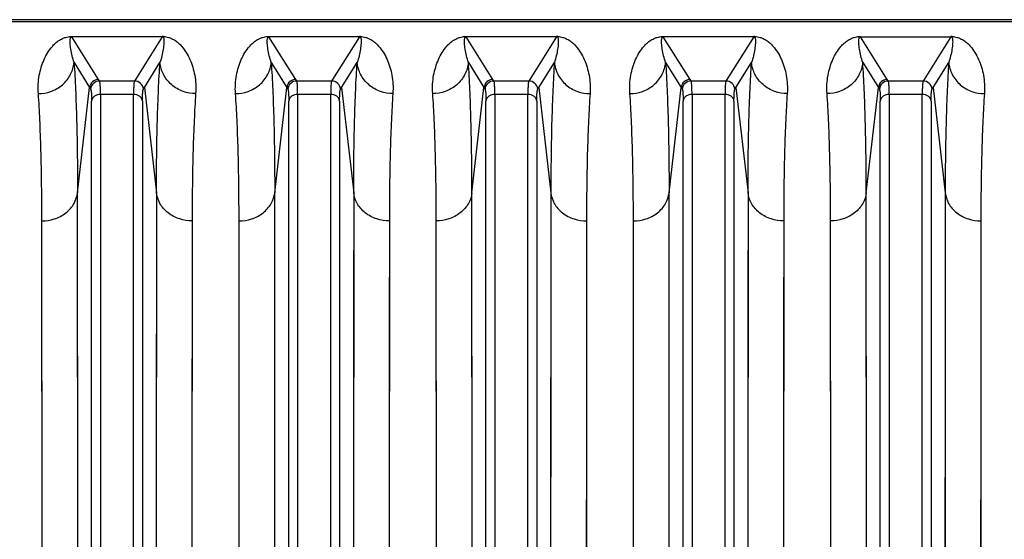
# Model space of a CAD drawing. Extents: x -1680 to 1181, y 8 to 1691.
# Tile 51 of 83: x -817 to -707, y 1575 to 1633. Entities that reach past the tile are written whole.
import ezdxf

# ---------------------------------------------------------------- set-up
doc = ezdxf.new("R2010")
doc.units = 0
doc.header["$LTSCALE"] = 65.395
doc.layers.get('0').update_dxf_attribs({"linetype": 'CONTINUOUS'})

msp = doc.modelspace()

# ---------------------------------------------------------------- linework, layer by layer
at = {"color": 6, "linetype": 'CONTINUOUS'}
msp.add_line((-855.1, 1632.93), (-567.49, 1632.93), dxfattribs=at)
at = {"color": 9, "linetype": 'CONTINUOUS'}
for p, q in [((-855.1, 1632.72), (-567.49, 1632.72)), ((-811.54, 1631.05), (-811.54, 1631.02)), ((-808.55, 1626.26), (-811.54, 1631.02)), ((-801.45, 1631.02), (-811.54, 1631.02)), ((-801.45, 1631.02), (-804.44, 1626.26)), ((-801.45, 1631.02), (-801.45, 1631.05)), ((-789.54, 1631.05), (-789.54, 1631.02)), ((-786.55, 1626.26), (-789.54, 1631.02)), ((-779.45, 1631.02), (-789.54, 1631.02)), ((-779.45, 1631.02), (-782.44, 1626.26)), ((-779.45, 1631.02), (-779.45, 1631.05)), ((-767.54, 1631.05), (-767.54, 1631.02)), ((-764.55, 1626.26), (-767.54, 1631.02)), ((-757.45, 1631.02), (-767.54, 1631.02)), ((-757.45, 1631.02), (-760.44, 1626.26)), ((-757.45, 1631.02), (-757.45, 1631.05)), ((-745.54, 1631.05), (-745.54, 1631.02)), ((-742.55, 1626.26), (-745.54, 1631.02)), ((-735.45, 1631.02), (-745.54, 1631.02)), ((-735.45, 1631.02), (-738.44, 1626.26)), ((-735.45, 1631.02), (-735.45, 1631.05)), ((-720.55, 1626.26), (-723.54, 1631.02)), ((-713.45, 1631.02), (-716.44, 1626.26)), ((-811.29, 1628.13), (-809.55, 1625.35)), ((-803.44, 1625.35), (-801.7, 1628.13)), ((-789.29, 1628.13), (-787.55, 1625.35)), ((-781.44, 1625.35), (-779.7, 1628.13)), ((-767.29, 1628.13), (-765.55, 1625.35)), ((-759.44, 1625.35), (-757.7, 1628.13)), ((-745.29, 1628.13), (-743.55, 1625.35)), ((-737.44, 1625.35), (-735.7, 1628.13)), ((-723.29, 1628.13), (-721.55, 1625.35)), ((-715.44, 1625.35), (-713.7, 1628.13)), ((-808.44, 1626.09), (-808.55, 1626.26)), ((-808.44, 1626.09), (-804.55, 1626.09)), ((-804.44, 1626.26), (-804.55, 1626.09)), ((-786.44, 1626.09), (-786.55, 1626.26)), ((-786.44, 1626.09), (-782.55, 1626.09)), ((-782.44, 1626.26), (-782.55, 1626.09)), ((-764.44, 1626.09), (-764.55, 1626.26)), ((-764.44, 1626.09), (-760.55, 1626.09)), ((-760.44, 1626.26), (-760.55, 1626.09)), ((-742.44, 1626.09), (-742.55, 1626.26)), ((-742.44, 1626.09), (-738.55, 1626.09)), ((-738.44, 1626.26), (-738.55, 1626.09)), ((-720.44, 1626.09), (-720.55, 1626.26)), ((-720.44, 1626.09), (-716.55, 1626.09)), ((-716.44, 1626.26), (-716.55, 1626.09)), ((-810.9, 1613.6), (-809.55, 1625.35)), ((-803.44, 1625.35), (-802.09, 1613.6)), ((-788.9, 1613.6), (-787.55, 1625.35)), ((-781.44, 1625.35), (-780.09, 1613.6)), ((-766.9, 1613.6), (-765.55, 1625.35)), ((-759.44, 1625.35), (-758.09, 1613.6)), ((-744.9, 1613.6), (-743.55, 1625.35)), ((-737.44, 1625.35), (-736.09, 1613.6)), ((-722.9, 1613.6), (-721.55, 1625.35)), ((-715.44, 1625.35), (-714.09, 1613.6)), ((-809.33, 1524.13), (-809.33, 1623.83)), ((-808.34, 1624.59), (-808.34, 1524.42)), ((-804.65, 1624.59), (-808.34, 1624.59)), ((-804.65, 1524.42), (-804.65, 1624.59)), ((-803.66, 1623.83), (-803.66, 1524.13)), ((-787.33, 1524.13), (-787.33, 1623.83)), ((-786.34, 1624.59), (-786.34, 1524.42)), ((-782.65, 1624.59), (-786.34, 1624.59)), ((-782.65, 1524.42), (-782.65, 1624.59)), ((-781.66, 1623.83), (-781.66, 1524.13)), ((-765.33, 1524.13), (-765.33, 1623.83)), ((-764.34, 1624.59), (-764.34, 1524.42)), ((-760.65, 1624.59), (-764.34, 1624.59)), ((-760.65, 1524.42), (-760.65, 1624.59)), ((-759.66, 1623.83), (-759.66, 1524.13)), ((-743.33, 1524.13), (-743.33, 1623.83)), ((-742.34, 1624.59), (-742.34, 1524.42)), ((-738.65, 1624.59), (-742.34, 1624.59)), ((-738.65, 1524.42), (-738.65, 1624.59)), ((-737.66, 1623.83), (-737.66, 1524.13)), ((-721.33, 1524.13), (-721.33, 1623.83)), ((-720.34, 1624.59), (-720.34, 1524.42)), ((-716.65, 1624.59), (-720.34, 1624.59)), ((-716.65, 1524.42), (-716.65, 1624.59)), ((-715.66, 1623.83), (-715.66, 1524.13)), ((-810.9, 1611.6), (-810.9, 1613.6)), ((-810.85, 1518.06), (-810.9, 1613.6)), ((-802.09, 1613.6), (-802.14, 1518.06)), ((-788.9, 1611.6), (-788.9, 1613.6)), ((-788.85, 1518.06), (-788.9, 1613.6)), ((-780.09, 1613.6), (-780.14, 1518.06)), ((-766.9, 1611.6), (-766.9, 1613.6)), ((-766.85, 1518.06), (-766.9, 1613.6)), ((-758.09, 1613.6), (-758.14, 1518.06)), ((-744.9, 1611.6), (-744.9, 1613.6)), ((-744.85, 1518.06), (-744.9, 1613.6)), ((-736.09, 1613.6), (-736.14, 1518.06)), ((-722.9, 1611.6), (-722.9, 1613.6)), ((-722.85, 1518.06), (-722.9, 1613.6)), ((-714.09, 1613.6), (-714.14, 1518.06)), ((-802.1, 1602.85), (-802.11, 1592.94)), ((-780.1, 1602.85), (-780.11, 1592.94)), ((-758.1, 1602.85), (-758.11, 1592.94)), ((-736.1, 1602.85), (-736.11, 1592.94)), ((-714.1, 1602.85), (-714.11, 1592.94))]:
    msp.add_line(p, q, dxfattribs=at)
at = {"color": 2, "linetype": 'CONTINUOUS'}
for p, q in [((-811.54, 1631.05), (-801.45, 1631.05)), ((-789.54, 1631.05), (-779.45, 1631.05)), ((-767.54, 1631.05), (-757.45, 1631.05)), ((-745.54, 1631.05), (-735.45, 1631.05)), ((-723.54, 1631.05), (-723.54, 1631.02)), ((-723.54, 1631.02), (-713.45, 1631.02)), ((-713.45, 1631.02), (-713.45, 1631.05)), ((-814.88, 1608.51), (-814.88, 1610.47)), ((-814.83, 1516.91), (-814.88, 1610.47)), ((-798.11, 1610.47), (-798.16, 1516.91)), ((-792.88, 1608.51), (-792.88, 1610.47)), ((-792.83, 1516.91), (-792.88, 1610.47)), ((-776.11, 1610.47), (-776.16, 1516.91)), ((-770.88, 1608.51), (-770.88, 1610.47)), ((-770.83, 1516.91), (-770.88, 1610.47)), ((-754.11, 1610.47), (-754.16, 1516.91)), ((-748.88, 1608.51), (-748.88, 1610.47)), ((-748.83, 1516.91), (-748.88, 1610.47)), ((-732.11, 1610.47), (-732.16, 1516.91)), ((-726.88, 1608.51), (-726.88, 1610.47)), ((-726.83, 1516.91), (-726.88, 1610.47)), ((-710.11, 1610.47), (-710.16, 1516.91)), ((-798.12, 1599.94), (-798.13, 1590.24)), ((-776.12, 1599.94), (-776.13, 1590.24)), ((-754.12, 1599.94), (-754.13, 1590.24)), ((-732.12, 1599.94), (-732.13, 1590.24)), ((-710.12, 1599.94), (-710.13, 1590.24))]:
    msp.add_line(p, q, dxfattribs=at)
at = {"color": 9, "linetype": 'CONTINUOUS'}
for points in [[(-802.09, 1613.6), (-802.09, 1611.6), (-802.1, 1602.85)], [(-780.09, 1613.6), (-780.09, 1611.6), (-780.1, 1602.85)], [(-758.09, 1613.6), (-758.09, 1611.6), (-758.1, 1602.85)], [(-736.09, 1613.6), (-736.09, 1611.6), (-736.1, 1602.85)], [(-714.09, 1613.6), (-714.09, 1611.6), (-714.1, 1602.85)], [(-810.89, 1600.48), (-810.89, 1602.85), (-810.9, 1611.6)], [(-788.89, 1600.48), (-788.89, 1602.85), (-788.9, 1611.6)], [(-766.89, 1600.48), (-766.89, 1602.85), (-766.9, 1611.6)], [(-744.89, 1600.48), (-744.89, 1602.85), (-744.9, 1611.6)], [(-722.89, 1600.48), (-722.89, 1602.85), (-722.9, 1611.6)], [(-810.88, 1581.96), (-810.88, 1584.8), (-810.88, 1587.58), (-810.88, 1590.29), (-810.89, 1600.48)], [(-788.88, 1581.96), (-788.88, 1584.8), (-788.88, 1587.58), (-788.88, 1590.29), (-788.89, 1600.48)], [(-766.88, 1581.96), (-766.88, 1584.8), (-766.88, 1587.58), (-766.88, 1590.29), (-766.89, 1600.48)], [(-744.88, 1581.96), (-744.88, 1584.8), (-744.88, 1587.58), (-744.88, 1590.29), (-744.89, 1600.48)], [(-722.88, 1581.96), (-722.88, 1584.8), (-722.88, 1587.58), (-722.88, 1590.29), (-722.89, 1600.48)], [(-802.11, 1592.94), (-802.11, 1590.29), (-802.11, 1587.57), (-802.12, 1576.08)], [(-780.11, 1592.94), (-780.11, 1590.29), (-780.11, 1587.57), (-780.12, 1576.08)], [(-758.11, 1592.94), (-758.11, 1590.29), (-758.11, 1587.57), (-758.12, 1576.08)], [(-736.11, 1592.94), (-736.11, 1590.29), (-736.11, 1587.57), (-736.12, 1576.08)], [(-714.11, 1592.94), (-714.11, 1590.29), (-714.11, 1587.57), (-714.12, 1576.08)], [(-810.86, 1553.78), (-810.87, 1557.12), (-810.87, 1560.41), (-810.87, 1563.65), (-810.87, 1566.84), (-810.87, 1569.98), (-810.88, 1581.96)], [(-788.86, 1553.78), (-788.87, 1557.12), (-788.87, 1560.41), (-788.87, 1563.65), (-788.87, 1566.84), (-788.87, 1569.98), (-788.88, 1581.96)], [(-766.86, 1553.78), (-766.87, 1557.12), (-766.87, 1560.41), (-766.87, 1563.65), (-766.87, 1566.84), (-766.87, 1569.98), (-766.88, 1581.96)], [(-744.86, 1553.78), (-744.87, 1557.12), (-744.87, 1560.41), (-744.87, 1563.65), (-744.87, 1566.84), (-744.87, 1569.98), (-744.88, 1581.96)], [(-722.86, 1553.78), (-722.87, 1557.12), (-722.87, 1560.41), (-722.87, 1563.65), (-722.87, 1566.84), (-722.87, 1569.98), (-722.88, 1581.96)], [(-802.12, 1576.08), (-802.12, 1573.05), (-802.12, 1569.97), (-802.12, 1566.84), (-802.12, 1563.65), (-802.13, 1550.38)], [(-780.12, 1576.08), (-780.12, 1573.05), (-780.12, 1569.97), (-780.12, 1566.84), (-780.12, 1563.65), (-780.13, 1550.38)], [(-758.12, 1576.08), (-758.12, 1573.05), (-758.12, 1569.97), (-758.12, 1566.84), (-758.12, 1563.65), (-758.13, 1550.38)], [(-736.12, 1576.08), (-736.12, 1573.05), (-736.12, 1569.97), (-736.12, 1566.84), (-736.12, 1563.65), (-736.13, 1550.38)], [(-714.12, 1576.08), (-714.12, 1573.05), (-714.12, 1569.97), (-714.12, 1566.84), (-714.12, 1563.65), (-714.13, 1550.38)]]:
    msp.add_lwpolyline(points, dxfattribs=at)
at = {"color": 2, "linetype": 'CONTINUOUS'}
for points in [[(-798.11, 1610.47), (-798.11, 1608.51), (-798.12, 1599.94)], [(-776.11, 1610.47), (-776.11, 1608.51), (-776.12, 1599.94)], [(-754.11, 1610.47), (-754.11, 1608.51), (-754.12, 1599.94)], [(-732.11, 1610.47), (-732.11, 1608.51), (-732.12, 1599.94)], [(-710.11, 1610.47), (-710.11, 1608.51), (-710.12, 1599.94)], [(-814.87, 1597.62), (-814.87, 1599.94), (-814.88, 1608.51)], [(-792.87, 1597.62), (-792.87, 1599.94), (-792.88, 1608.51)], [(-770.87, 1597.62), (-770.87, 1599.94), (-770.88, 1608.51)], [(-748.87, 1597.62), (-748.87, 1599.94), (-748.88, 1608.51)], [(-726.87, 1597.62), (-726.87, 1599.94), (-726.88, 1608.51)], [(-814.86, 1579.48), (-814.86, 1582.26), (-814.86, 1584.99), (-814.86, 1587.65), (-814.87, 1597.62)], [(-792.86, 1579.48), (-792.86, 1582.26), (-792.86, 1584.99), (-792.86, 1587.65), (-792.87, 1597.62)], [(-770.86, 1579.48), (-770.86, 1582.26), (-770.86, 1584.99), (-770.86, 1587.65), (-770.87, 1597.62)], [(-748.86, 1579.48), (-748.86, 1582.26), (-748.86, 1584.99), (-748.86, 1587.65), (-748.87, 1597.62)], [(-726.86, 1579.48), (-726.86, 1582.26), (-726.86, 1584.99), (-726.86, 1587.65), (-726.87, 1597.62)], [(-798.13, 1590.24), (-798.13, 1587.65), (-798.13, 1584.99), (-798.14, 1573.73)], [(-776.13, 1590.24), (-776.13, 1587.65), (-776.13, 1584.99), (-776.14, 1573.73)], [(-754.13, 1590.24), (-754.13, 1587.65), (-754.13, 1584.99), (-754.14, 1573.73)], [(-732.13, 1590.24), (-732.13, 1587.65), (-732.13, 1584.99), (-732.14, 1573.73)], [(-710.13, 1590.24), (-710.13, 1587.65), (-710.13, 1584.99), (-710.14, 1573.73)], [(-814.84, 1551.89), (-814.85, 1555.16), (-814.85, 1558.38), (-814.85, 1561.56), (-814.85, 1564.68), (-814.85, 1567.75), (-814.86, 1579.48)], [(-792.84, 1551.89), (-792.85, 1555.16), (-792.85, 1558.38), (-792.85, 1561.56), (-792.85, 1564.68), (-792.85, 1567.75), (-792.86, 1579.48)], [(-770.84, 1551.89), (-770.85, 1555.16), (-770.85, 1558.38), (-770.85, 1561.56), (-770.85, 1564.68), (-770.85, 1567.75), (-770.86, 1579.48)], [(-748.84, 1551.89), (-748.85, 1555.16), (-748.85, 1558.38), (-748.85, 1561.56), (-748.85, 1564.68), (-748.85, 1567.75), (-748.86, 1579.48)], [(-726.84, 1551.89), (-726.85, 1555.16), (-726.85, 1558.38), (-726.85, 1561.56), (-726.85, 1564.68), (-726.85, 1567.75), (-726.86, 1579.48)]]:
    msp.add_lwpolyline(points, dxfattribs=at)
for centre, radius, start, end in [((-801.45, 1628.43), 2.63, 89.0512, 90.002), ((-801.45, 1628.48), 2.57, 87.0487, 89.0592), ((-779.45, 1628.43), 2.63, 89.0512, 90.002), ((-779.45, 1628.48), 2.57, 87.0487, 89.0592), ((-757.46, 1627.97), 3.08, 89.1256, 89.8971), ((-757.45, 1628.51), 2.54, 87.0983, 89.1413), ((-735.45, 1628.43), 2.63, 89.0512, 90.002), ((-735.45, 1628.48), 2.57, 87.0487, 89.0592), ((-713.46, 1627.97), 3.08, 89.1256, 89.8971), ((-713.45, 1628.51), 2.54, 87.0983, 89.1413)]:
    msp.add_arc(centre, radius, start, end, dxfattribs=at)
at = {"color": 6, "linetype": 'CONTINUOUS'}
for centre in [(-808.55, 1625.26), (-786.55, 1625.26), (-764.55, 1625.26), (-742.55, 1625.26), (-720.55, 1625.26)]:
    msp.add_arc(centre, 1, 90.1672, 174.8091, dxfattribs=at)
at = {"color": 9, "linetype": 'CONTINUOUS'}
for centre, radius, start, end in [((-808.44, 1625.08), 1, 90.1787, 174.8411), ((-804.55, 1625.08), 1, 5.1589, 89.8213), ((-786.44, 1625.08), 1, 90.1787, 174.8411), ((-782.55, 1625.08), 1, 5.1589, 89.8213), ((-764.44, 1625.08), 1, 90.1787, 174.8411), ((-760.55, 1625.08), 1, 5.1589, 89.8213), ((-742.44, 1625.08), 1, 90.1787, 174.8411), ((-738.55, 1625.08), 1, 5.1589, 89.8213), ((-720.44, 1625.08), 1, 90.1787, 174.8411), ((-716.55, 1625.08), 1, 5.1589, 89.8213), ((-775.07, 1647.03), 40.73, 212.166, 212.4582), ((-837.91, 1647.03), 40.72, 327.5417, 327.834), ((-753.07, 1647.03), 40.73, 212.166, 212.4582), ((-815.91, 1647.03), 40.72, 327.5417, 327.834), ((-731.07, 1647.03), 40.73, 212.166, 212.4582), ((-793.91, 1647.03), 40.72, 327.5417, 327.834), ((-709.07, 1647.03), 40.73, 212.166, 212.4582), ((-771.91, 1647.03), 40.72, 327.5417, 327.834), ((-687.07, 1647.03), 40.73, 212.166, 212.4582), ((-749.91, 1647.03), 40.72, 327.5417, 327.834)]:
    msp.add_arc(centre, radius, start, end, dxfattribs=at)
at = {"color": 2, "linetype": 'CONTINUOUS'}
for points, knots in [([(-815.27, 1624.67), (-815.3, 1625.02), (-815.3, 1625.71), (-815.19, 1626.71), (-814.96, 1627.63), (-814.65, 1628.48), (-814.24, 1629.26), (-813.81, 1629.85), (-813.41, 1630.27), (-813.03, 1630.58), (-812.63, 1630.81), (-812.17, 1630.99), (-811.85, 1631.04), (-811.66, 1631.05)], [0, 0, 0, 0, 0.132715, 0.25709, 0.374588, 0.48653, 0.59452, 0.701306, 0.756168, 0.814524, 0.882494, 0.926989, 1, 1, 1, 1]), ([(-801.32, 1631.05), (-801.13, 1631.04), (-800.82, 1630.99), (-800.35, 1630.81), (-799.96, 1630.58), (-799.58, 1630.27), (-799.17, 1629.84), (-798.75, 1629.26), (-798.34, 1628.48), (-798.03, 1627.63), (-797.8, 1626.71), (-797.69, 1625.71), (-797.69, 1625.02), (-797.72, 1624.67)], [0, 0, 0, 0, 0.072321, 0.11668, 0.184615, 0.243, 0.29791, 0.404809, 0.512921, 0.624992, 0.742624, 0.86714, 1, 1, 1, 1]), ([(-793.27, 1624.67), (-793.3, 1625.02), (-793.3, 1625.71), (-793.19, 1626.71), (-792.96, 1627.63), (-792.65, 1628.48), (-792.24, 1629.26), (-791.81, 1629.85), (-791.41, 1630.27), (-791.03, 1630.58), (-790.63, 1630.81), (-790.17, 1630.99), (-789.85, 1631.04), (-789.66, 1631.05)], [0, 0, 0, 0, 0.132715, 0.25709, 0.374588, 0.48653, 0.59452, 0.701306, 0.756168, 0.814524, 0.882494, 0.926989, 1, 1, 1, 1]), ([(-779.32, 1631.05), (-779.13, 1631.04), (-778.82, 1630.99), (-778.35, 1630.81), (-777.96, 1630.58), (-777.58, 1630.27), (-777.17, 1629.84), (-776.75, 1629.26), (-776.34, 1628.48), (-776.03, 1627.63), (-775.8, 1626.71), (-775.69, 1625.71), (-775.69, 1625.02), (-775.72, 1624.67)], [0, 0, 0, 0, 0.072321, 0.11668, 0.184615, 0.243, 0.29791, 0.404809, 0.512921, 0.624992, 0.742624, 0.86714, 1, 1, 1, 1]), ([(-771.27, 1624.67), (-771.3, 1625.02), (-771.3, 1625.71), (-771.19, 1626.71), (-770.96, 1627.63), (-770.65, 1628.48), (-770.24, 1629.26), (-769.82, 1629.84), (-769.41, 1630.27), (-769.03, 1630.58), (-768.64, 1630.81), (-768.18, 1630.99), (-767.87, 1631.04), (-767.68, 1631.05)], [0, 0, 0, 0, 0.133, 0.257648, 0.375407, 0.487602, 0.595831, 0.702837, 0.757792, 0.816205, 0.884105, 0.928333, 1, 1, 1, 1]), ([(-767.68, 1631.05), (-767.67, 1631.05), (-767.62, 1631.05), (-767.57, 1631.05), (-767.54, 1631.05)], [0, 0, 0, 0, 0.242462, 1, 1, 1, 1]), ([(-757.32, 1631.05), (-757.13, 1631.04), (-756.82, 1630.99), (-756.35, 1630.81), (-755.96, 1630.58), (-755.58, 1630.27), (-755.17, 1629.84), (-754.75, 1629.26), (-754.34, 1628.48), (-754.03, 1627.63), (-753.8, 1626.71), (-753.69, 1625.71), (-753.69, 1625.02), (-753.72, 1624.67)], [0, 0, 0, 0, 0.072422, 0.116798, 0.184738, 0.243118, 0.298021, 0.404904, 0.512998, 0.625051, 0.742663, 0.867161, 1, 1, 1, 1]), ([(-749.27, 1624.67), (-749.3, 1625.02), (-749.3, 1625.71), (-749.19, 1626.71), (-748.96, 1627.63), (-748.65, 1628.48), (-748.24, 1629.26), (-747.81, 1629.85), (-747.41, 1630.27), (-747.03, 1630.58), (-746.63, 1630.81), (-746.17, 1630.99), (-745.85, 1631.04), (-745.66, 1631.05)], [0, 0, 0, 0, 0.132715, 0.25709, 0.374588, 0.48653, 0.59452, 0.701306, 0.756168, 0.814524, 0.882494, 0.926989, 1, 1, 1, 1]), ([(-735.32, 1631.05), (-735.13, 1631.04), (-734.82, 1630.99), (-734.35, 1630.81), (-733.96, 1630.58), (-733.58, 1630.27), (-733.17, 1629.84), (-732.75, 1629.26), (-732.34, 1628.48), (-732.03, 1627.63), (-731.8, 1626.71), (-731.69, 1625.71), (-731.69, 1625.02), (-731.72, 1624.67)], [0, 0, 0, 0, 0.072321, 0.11668, 0.184615, 0.243, 0.29791, 0.404809, 0.512921, 0.624992, 0.742624, 0.86714, 1, 1, 1, 1]), ([(-727.27, 1624.67), (-727.3, 1625.02), (-727.3, 1625.71), (-727.19, 1626.71), (-726.96, 1627.63), (-726.65, 1628.48), (-726.24, 1629.26), (-725.82, 1629.84), (-725.41, 1630.27), (-725.03, 1630.58), (-724.64, 1630.81), (-724.18, 1630.99), (-723.87, 1631.04), (-723.68, 1631.05)], [0, 0, 0, 0, 0.133, 0.257648, 0.375407, 0.487602, 0.595831, 0.702837, 0.757792, 0.816205, 0.884105, 0.928333, 1, 1, 1, 1]), ([(-723.68, 1631.05), (-723.67, 1631.05), (-723.62, 1631.05), (-723.57, 1631.05), (-723.54, 1631.05)], [0, 0, 0, 0, 0.242462, 1, 1, 1, 1]), ([(-713.32, 1631.05), (-713.13, 1631.04), (-712.82, 1630.99), (-712.35, 1630.81), (-711.96, 1630.58), (-711.58, 1630.27), (-711.17, 1629.84), (-710.75, 1629.26), (-710.34, 1628.48), (-710.03, 1627.63), (-709.8, 1626.71), (-709.69, 1625.71), (-709.69, 1625.02), (-709.72, 1624.67)], [0, 0, 0, 0, 0.072422, 0.116798, 0.184738, 0.243118, 0.298021, 0.404904, 0.512998, 0.625051, 0.742663, 0.867161, 1, 1, 1, 1]), ([(-814.88, 1610.47), (-814.88, 1613.11), (-814.92, 1616.88), (-815.09, 1621.61), (-815.2, 1623.69), (-815.27, 1624.67)], [0, 0, 0, 0, 0.558748, 0.794356, 1, 1, 1, 1]), ([(-797.72, 1624.67), (-797.79, 1623.69), (-797.9, 1621.61), (-798.07, 1616.88), (-798.11, 1613.11), (-798.11, 1610.47)], [0, 0, 0, 0, 0.205642, 0.441247, 1, 1, 1, 1]), ([(-792.88, 1610.47), (-792.88, 1613.11), (-792.92, 1616.88), (-793.09, 1621.61), (-793.2, 1623.69), (-793.27, 1624.67)], [0, 0, 0, 0, 0.558748, 0.794356, 1, 1, 1, 1]), ([(-775.72, 1624.67), (-775.79, 1623.69), (-775.9, 1621.61), (-776.07, 1616.88), (-776.11, 1613.11), (-776.11, 1610.47)], [0, 0, 0, 0, 0.205642, 0.441247, 1, 1, 1, 1]), ([(-770.88, 1610.47), (-770.88, 1613.11), (-770.92, 1616.88), (-771.09, 1621.61), (-771.2, 1623.69), (-771.27, 1624.67)], [0, 0, 0, 0, 0.558753, 0.794358, 1, 1, 1, 1]), ([(-753.72, 1624.67), (-753.79, 1623.69), (-753.9, 1621.61), (-754.07, 1616.88), (-754.11, 1613.11), (-754.11, 1610.47)], [0, 0, 0, 0, 0.205644, 0.441252, 1, 1, 1, 1]), ([(-748.88, 1610.47), (-748.88, 1613.11), (-748.92, 1616.88), (-749.09, 1621.61), (-749.2, 1623.69), (-749.27, 1624.67)], [0, 0, 0, 0, 0.558748, 0.794356, 1, 1, 1, 1]), ([(-731.72, 1624.67), (-731.79, 1623.69), (-731.9, 1621.61), (-732.07, 1616.88), (-732.11, 1613.11), (-732.11, 1610.47)], [0, 0, 0, 0, 0.205642, 0.441247, 1, 1, 1, 1]), ([(-726.88, 1610.47), (-726.88, 1613.11), (-726.92, 1616.88), (-727.09, 1621.61), (-727.2, 1623.69), (-727.27, 1624.67)], [0, 0, 0, 0, 0.558753, 0.794358, 1, 1, 1, 1]), ([(-709.72, 1624.67), (-709.79, 1623.69), (-709.9, 1621.61), (-710.07, 1616.88), (-710.11, 1613.11), (-710.11, 1610.47)], [0, 0, 0, 0, 0.205644, 0.441252, 1, 1, 1, 1])]:
    msp.add_open_spline(points, degree=3, knots=knots, dxfattribs=at)
at = {"color": 9, "linetype": 'CONTINUOUS'}
for points, knots in [([(-811.29, 1628.13), (-811.37, 1628.39), (-811.51, 1628.88), (-811.64, 1629.5), (-811.7, 1629.97), (-811.73, 1630.29), (-811.74, 1630.56), (-811.72, 1630.76), (-811.7, 1630.86), (-811.68, 1630.91)], [0, 0, 0, 0, 0.28516, 0.545566, 0.667182, 0.783217, 0.893725, 0.947078, 1, 1, 1, 1]), ([(-811.68, 1630.91), (-811.68, 1630.93), (-811.65, 1630.97), (-811.6, 1631.01), (-811.56, 1631.02), (-811.54, 1631.02)], [0, 0, 0, 0, 0.386506, 0.622759, 1, 1, 1, 1]), ([(-801.3, 1630.9), (-801.28, 1630.86), (-801.27, 1630.76), (-801.25, 1630.55), (-801.26, 1630.29), (-801.29, 1629.96), (-801.35, 1629.5), (-801.48, 1628.88), (-801.62, 1628.39), (-801.7, 1628.13)], [0, 0, 0, 0, 0.05288, 0.10625, 0.216797, 0.332861, 0.454492, 0.714894, 1, 1, 1, 1]), ([(-801.45, 1631.02), (-801.43, 1631.02), (-801.38, 1631.01), (-801.33, 1630.97), (-801.31, 1630.93), (-801.3, 1630.9)], [0, 0, 0, 0, 0.376897, 0.612364, 1, 1, 1, 1]), ([(-789.29, 1628.13), (-789.37, 1628.39), (-789.51, 1628.88), (-789.64, 1629.5), (-789.7, 1629.97), (-789.73, 1630.29), (-789.74, 1630.56), (-789.72, 1630.76), (-789.7, 1630.86), (-789.68, 1630.91)], [0, 0, 0, 0, 0.28516, 0.545566, 0.667182, 0.783217, 0.893725, 0.947078, 1, 1, 1, 1]), ([(-789.68, 1630.91), (-789.68, 1630.93), (-789.65, 1630.97), (-789.6, 1631.01), (-789.56, 1631.02), (-789.54, 1631.02)], [0, 0, 0, 0, 0.386506, 0.622759, 1, 1, 1, 1]), ([(-779.3, 1630.9), (-779.28, 1630.86), (-779.27, 1630.76), (-779.25, 1630.55), (-779.26, 1630.29), (-779.29, 1629.96), (-779.35, 1629.5), (-779.48, 1628.88), (-779.62, 1628.39), (-779.7, 1628.13)], [0, 0, 0, 0, 0.05288, 0.10625, 0.216797, 0.332861, 0.454492, 0.714894, 1, 1, 1, 1]), ([(-779.45, 1631.02), (-779.43, 1631.02), (-779.38, 1631.01), (-779.33, 1630.97), (-779.31, 1630.93), (-779.3, 1630.9)], [0, 0, 0, 0, 0.376897, 0.612364, 1, 1, 1, 1]), ([(-767.29, 1628.13), (-767.37, 1628.39), (-767.51, 1628.88), (-767.64, 1629.5), (-767.7, 1629.96), (-767.73, 1630.29), (-767.74, 1630.56), (-767.72, 1630.76), (-767.7, 1630.86), (-767.69, 1630.91)], [0, 0, 0, 0, 0.285145, 0.545549, 0.66717, 0.783214, 0.893732, 0.94709, 1, 1, 1, 1]), ([(-767.69, 1630.91), (-767.68, 1630.93), (-767.66, 1630.97), (-767.6, 1631.01), (-767.56, 1631.02), (-767.54, 1631.02)], [0, 0, 0, 0, 0.386804, 0.622819, 1, 1, 1, 1]), ([(-757.3, 1630.9), (-757.29, 1630.86), (-757.27, 1630.76), (-757.25, 1630.55), (-757.26, 1630.29), (-757.29, 1629.96), (-757.35, 1629.5), (-757.48, 1628.88), (-757.62, 1628.39), (-757.7, 1628.13)], [0, 0, 0, 0, 0.0529, 0.106262, 0.21679, 0.33284, 0.454464, 0.714868, 1, 1, 1, 1]), ([(-757.45, 1631.02), (-757.43, 1631.02), (-757.39, 1631.01), (-757.33, 1630.97), (-757.31, 1630.93), (-757.3, 1630.9)], [0, 0, 0, 0, 0.377086, 0.61293, 1, 1, 1, 1]), ([(-745.29, 1628.13), (-745.37, 1628.39), (-745.51, 1628.88), (-745.64, 1629.5), (-745.7, 1629.97), (-745.73, 1630.29), (-745.74, 1630.56), (-745.72, 1630.76), (-745.7, 1630.86), (-745.68, 1630.91)], [0, 0, 0, 0, 0.28516, 0.545566, 0.667182, 0.783217, 0.893725, 0.947078, 1, 1, 1, 1]), ([(-745.68, 1630.91), (-745.68, 1630.93), (-745.65, 1630.97), (-745.6, 1631.01), (-745.56, 1631.02), (-745.54, 1631.02)], [0, 0, 0, 0, 0.386506, 0.622759, 1, 1, 1, 1]), ([(-735.3, 1630.9), (-735.28, 1630.86), (-735.27, 1630.76), (-735.25, 1630.55), (-735.26, 1630.29), (-735.29, 1629.96), (-735.35, 1629.5), (-735.48, 1628.88), (-735.62, 1628.39), (-735.7, 1628.13)], [0, 0, 0, 0, 0.05288, 0.10625, 0.216797, 0.332861, 0.454492, 0.714894, 1, 1, 1, 1]), ([(-735.45, 1631.02), (-735.43, 1631.02), (-735.38, 1631.01), (-735.33, 1630.97), (-735.31, 1630.93), (-735.3, 1630.9)], [0, 0, 0, 0, 0.376897, 0.612364, 1, 1, 1, 1]), ([(-723.29, 1628.13), (-723.37, 1628.39), (-723.51, 1628.88), (-723.64, 1629.5), (-723.7, 1629.96), (-723.73, 1630.29), (-723.74, 1630.56), (-723.72, 1630.76), (-723.7, 1630.86), (-723.69, 1630.91)], [0, 0, 0, 0, 0.285145, 0.545549, 0.66717, 0.783214, 0.893732, 0.94709, 1, 1, 1, 1]), ([(-723.69, 1630.91), (-723.68, 1630.93), (-723.66, 1630.97), (-723.6, 1631.01), (-723.56, 1631.02), (-723.54, 1631.02)], [0, 0, 0, 0, 0.386804, 0.622819, 1, 1, 1, 1]), ([(-713.3, 1630.9), (-713.29, 1630.86), (-713.27, 1630.76), (-713.25, 1630.55), (-713.26, 1630.29), (-713.29, 1629.96), (-713.35, 1629.5), (-713.48, 1628.88), (-713.62, 1628.39), (-713.7, 1628.13)], [0, 0, 0, 0, 0.0529, 0.106262, 0.21679, 0.33284, 0.454464, 0.714868, 1, 1, 1, 1]), ([(-713.45, 1631.02), (-713.43, 1631.02), (-713.39, 1631.01), (-713.33, 1630.97), (-713.31, 1630.93), (-713.3, 1630.9)], [0, 0, 0, 0, 0.377086, 0.61293, 1, 1, 1, 1]), ([(-815.27, 1624.67), (-814.8, 1624.67), (-813.82, 1624.84), (-812.53, 1625.59), (-811.61, 1626.75), (-811.34, 1627.68), (-811.29, 1628.13)], [0, 0, 0, 0, 0.246145, 0.50748, 0.764227, 1, 1, 1, 1]), ([(-811.29, 1628.13), (-811.22, 1627.14), (-811.11, 1625), (-810.94, 1620.16), (-810.9, 1616.31), (-810.9, 1613.6)], [0, 0, 0, 0, 0.205633, 0.441239, 1, 1, 1, 1]), ([(-802.09, 1613.6), (-802.09, 1616.31), (-802.05, 1620.16), (-801.88, 1625), (-801.77, 1627.14), (-801.7, 1628.13)], [0, 0, 0, 0, 0.558761, 0.794367, 1, 1, 1, 1]), ([(-797.72, 1624.67), (-798.19, 1624.67), (-799.17, 1624.84), (-800.47, 1625.6), (-801.38, 1626.76), (-801.65, 1627.68), (-801.7, 1628.13)], [0, 0, 0, 0, 0.246824, 0.508403, 0.764882, 1, 1, 1, 1]), ([(-793.27, 1624.67), (-792.8, 1624.67), (-791.82, 1624.84), (-790.53, 1625.59), (-789.61, 1626.75), (-789.34, 1627.68), (-789.29, 1628.13)], [0, 0, 0, 0, 0.246145, 0.50748, 0.764227, 1, 1, 1, 1]), ([(-789.29, 1628.13), (-789.22, 1627.14), (-789.11, 1625), (-788.94, 1620.16), (-788.9, 1616.31), (-788.9, 1613.6)], [0, 0, 0, 0, 0.205633, 0.441239, 1, 1, 1, 1]), ([(-780.09, 1613.6), (-780.09, 1616.31), (-780.05, 1620.16), (-779.88, 1625), (-779.77, 1627.14), (-779.7, 1628.13)], [0, 0, 0, 0, 0.558761, 0.794367, 1, 1, 1, 1]), ([(-775.72, 1624.67), (-776.19, 1624.67), (-777.17, 1624.84), (-778.47, 1625.6), (-779.38, 1626.76), (-779.65, 1627.68), (-779.7, 1628.13)], [0, 0, 0, 0, 0.246824, 0.508403, 0.764882, 1, 1, 1, 1]), ([(-767.29, 1628.13), (-767.34, 1627.68), (-767.61, 1626.75), (-768.53, 1625.59), (-769.82, 1624.84), (-770.8, 1624.67), (-771.27, 1624.67)], [0, 0, 0, 0, 0.235773, 0.49252, 0.753855, 1, 1, 1, 1]), ([(-766.9, 1613.6), (-766.9, 1616.31), (-766.94, 1620.16), (-767.11, 1625), (-767.22, 1627.14), (-767.29, 1628.13)], [0, 0, 0, 0, 0.558761, 0.794367, 1, 1, 1, 1]), ([(-757.7, 1628.13), (-757.77, 1627.14), (-757.88, 1625), (-758.05, 1620.16), (-758.09, 1616.31), (-758.09, 1613.6)], [0, 0, 0, 0, 0.205633, 0.441239, 1, 1, 1, 1]), ([(-757.7, 1628.13), (-757.65, 1627.68), (-757.38, 1626.75), (-756.46, 1625.59), (-755.17, 1624.84), (-754.19, 1624.67), (-753.72, 1624.67)], [0, 0, 0, 0, 0.235773, 0.49252, 0.753855, 1, 1, 1, 1]), ([(-749.27, 1624.67), (-748.8, 1624.67), (-747.82, 1624.84), (-746.53, 1625.59), (-745.61, 1626.75), (-745.34, 1627.68), (-745.29, 1628.13)], [0, 0, 0, 0, 0.246145, 0.50748, 0.764227, 1, 1, 1, 1]), ([(-745.29, 1628.13), (-745.22, 1627.14), (-745.11, 1625), (-744.94, 1620.16), (-744.9, 1616.31), (-744.9, 1613.6)], [0, 0, 0, 0, 0.205633, 0.441239, 1, 1, 1, 1]), ([(-736.09, 1613.6), (-736.09, 1616.31), (-736.05, 1620.16), (-735.88, 1625), (-735.77, 1627.14), (-735.7, 1628.13)], [0, 0, 0, 0, 0.558761, 0.794367, 1, 1, 1, 1]), ([(-731.72, 1624.67), (-732.19, 1624.67), (-733.17, 1624.84), (-734.47, 1625.6), (-735.38, 1626.76), (-735.65, 1627.68), (-735.7, 1628.13)], [0, 0, 0, 0, 0.246824, 0.508403, 0.764882, 1, 1, 1, 1]), ([(-723.29, 1628.13), (-723.34, 1627.68), (-723.61, 1626.75), (-724.53, 1625.59), (-725.82, 1624.84), (-726.8, 1624.67), (-727.27, 1624.67)], [0, 0, 0, 0, 0.235773, 0.49252, 0.753855, 1, 1, 1, 1]), ([(-722.9, 1613.6), (-722.9, 1616.31), (-722.94, 1620.16), (-723.11, 1625), (-723.22, 1627.14), (-723.29, 1628.13)], [0, 0, 0, 0, 0.558761, 0.794367, 1, 1, 1, 1]), ([(-713.7, 1628.13), (-713.77, 1627.14), (-713.88, 1625), (-714.05, 1620.16), (-714.09, 1616.31), (-714.09, 1613.6)], [0, 0, 0, 0, 0.205633, 0.441239, 1, 1, 1, 1]), ([(-713.7, 1628.13), (-713.65, 1627.68), (-713.38, 1626.75), (-712.46, 1625.59), (-711.17, 1624.84), (-710.19, 1624.67), (-709.72, 1624.67)], [0, 0, 0, 0, 0.235773, 0.49252, 0.753855, 1, 1, 1, 1]), ([(-808.34, 1624.59), (-808.34, 1624.79), (-808.34, 1625.13), (-808.36, 1625.53), (-808.38, 1625.78), (-808.39, 1625.91), (-808.41, 1626.01), (-808.43, 1626.07), (-808.44, 1626.09)], [0, 0, 0, 0, 0.387559, 0.68543, 0.799474, 0.889831, 0.956484, 1, 1, 1, 1]), ([(-804.55, 1626.09), (-804.56, 1626.07), (-804.58, 1626.01), (-804.6, 1625.91), (-804.61, 1625.78), (-804.63, 1625.53), (-804.65, 1625.13), (-804.65, 1624.79), (-804.65, 1624.59)], [0, 0, 0, 0, 0.043516, 0.110169, 0.200526, 0.314569, 0.612441, 1, 1, 1, 1]), ([(-786.34, 1624.59), (-786.34, 1624.79), (-786.34, 1625.13), (-786.36, 1625.53), (-786.38, 1625.78), (-786.39, 1625.91), (-786.41, 1626.01), (-786.43, 1626.07), (-786.44, 1626.09)], [0, 0, 0, 0, 0.387559, 0.68543, 0.799474, 0.889831, 0.956484, 1, 1, 1, 1]), ([(-782.55, 1626.09), (-782.56, 1626.07), (-782.58, 1626.01), (-782.6, 1625.91), (-782.61, 1625.78), (-782.63, 1625.53), (-782.65, 1625.13), (-782.65, 1624.79), (-782.65, 1624.59)], [0, 0, 0, 0, 0.043516, 0.110169, 0.200526, 0.314569, 0.612441, 1, 1, 1, 1]), ([(-764.34, 1624.59), (-764.34, 1624.79), (-764.34, 1625.13), (-764.36, 1625.53), (-764.38, 1625.78), (-764.39, 1625.91), (-764.41, 1626.01), (-764.43, 1626.07), (-764.44, 1626.09)], [0, 0, 0, 0, 0.387559, 0.68543, 0.799474, 0.889831, 0.956484, 1, 1, 1, 1]), ([(-760.55, 1626.09), (-760.56, 1626.07), (-760.58, 1626.01), (-760.6, 1625.91), (-760.61, 1625.78), (-760.63, 1625.53), (-760.65, 1625.13), (-760.65, 1624.79), (-760.65, 1624.59)], [0, 0, 0, 0, 0.043516, 0.110169, 0.200526, 0.314569, 0.612441, 1, 1, 1, 1]), ([(-742.34, 1624.59), (-742.34, 1624.79), (-742.34, 1625.13), (-742.36, 1625.53), (-742.38, 1625.78), (-742.39, 1625.91), (-742.41, 1626.01), (-742.43, 1626.07), (-742.44, 1626.09)], [0, 0, 0, 0, 0.387559, 0.68543, 0.799474, 0.889831, 0.956484, 1, 1, 1, 1]), ([(-738.55, 1626.09), (-738.56, 1626.07), (-738.58, 1626.01), (-738.6, 1625.91), (-738.61, 1625.78), (-738.63, 1625.53), (-738.65, 1625.13), (-738.65, 1624.79), (-738.65, 1624.59)], [0, 0, 0, 0, 0.043516, 0.110169, 0.200526, 0.314569, 0.612441, 1, 1, 1, 1]), ([(-720.34, 1624.59), (-720.34, 1624.79), (-720.34, 1625.13), (-720.36, 1625.53), (-720.38, 1625.78), (-720.39, 1625.91), (-720.41, 1626.01), (-720.43, 1626.07), (-720.44, 1626.09)], [0, 0, 0, 0, 0.387559, 0.68543, 0.799474, 0.889831, 0.956484, 1, 1, 1, 1]), ([(-716.55, 1626.09), (-716.56, 1626.07), (-716.58, 1626.01), (-716.6, 1625.91), (-716.61, 1625.78), (-716.63, 1625.53), (-716.65, 1625.13), (-716.65, 1624.79), (-716.65, 1624.59)], [0, 0, 0, 0, 0.043516, 0.110169, 0.200526, 0.314569, 0.612441, 1, 1, 1, 1]), ([(-809.43, 1625.17), (-809.42, 1625.16), (-809.41, 1625.11), (-809.39, 1625.02), (-809.37, 1624.9), (-809.35, 1624.67), (-809.34, 1624.31), (-809.33, 1624), (-809.33, 1623.83)], [0, 0, 0, 0, 0.044151, 0.111076, 0.201472, 0.315436, 0.613079, 1, 1, 1, 1]), ([(-803.66, 1623.83), (-803.66, 1624), (-803.65, 1624.31), (-803.64, 1624.67), (-803.62, 1624.9), (-803.6, 1625.02), (-803.58, 1625.11), (-803.57, 1625.16), (-803.55, 1625.17)], [0, 0, 0, 0, 0.386877, 0.684499, 0.798469, 0.88888, 0.955827, 1, 1, 1, 1]), ([(-787.43, 1625.17), (-787.42, 1625.16), (-787.41, 1625.11), (-787.39, 1625.02), (-787.37, 1624.9), (-787.35, 1624.67), (-787.34, 1624.31), (-787.33, 1624), (-787.33, 1623.83)], [0, 0, 0, 0, 0.044151, 0.111076, 0.201472, 0.315436, 0.613079, 1, 1, 1, 1]), ([(-781.66, 1623.83), (-781.66, 1624), (-781.65, 1624.31), (-781.64, 1624.67), (-781.62, 1624.9), (-781.6, 1625.02), (-781.58, 1625.11), (-781.57, 1625.16), (-781.55, 1625.17)], [0, 0, 0, 0, 0.386877, 0.684499, 0.798469, 0.88888, 0.955827, 1, 1, 1, 1]), ([(-765.43, 1625.17), (-765.42, 1625.16), (-765.41, 1625.11), (-765.39, 1625.02), (-765.37, 1624.9), (-765.35, 1624.67), (-765.34, 1624.31), (-765.33, 1624), (-765.33, 1623.83)], [0, 0, 0, 0, 0.044151, 0.111076, 0.201472, 0.315436, 0.613079, 1, 1, 1, 1]), ([(-759.66, 1623.83), (-759.66, 1624), (-759.65, 1624.31), (-759.64, 1624.67), (-759.62, 1624.9), (-759.6, 1625.02), (-759.58, 1625.11), (-759.57, 1625.16), (-759.55, 1625.17)], [0, 0, 0, 0, 0.386877, 0.684499, 0.798469, 0.88888, 0.955827, 1, 1, 1, 1]), ([(-743.43, 1625.17), (-743.42, 1625.16), (-743.41, 1625.11), (-743.39, 1625.02), (-743.37, 1624.9), (-743.35, 1624.67), (-743.34, 1624.31), (-743.33, 1624), (-743.33, 1623.83)], [0, 0, 0, 0, 0.044151, 0.111076, 0.201472, 0.315436, 0.613079, 1, 1, 1, 1]), ([(-737.66, 1623.83), (-737.66, 1624), (-737.65, 1624.31), (-737.64, 1624.67), (-737.62, 1624.9), (-737.6, 1625.02), (-737.58, 1625.11), (-737.57, 1625.16), (-737.55, 1625.17)], [0, 0, 0, 0, 0.386877, 0.684499, 0.798469, 0.88888, 0.955827, 1, 1, 1, 1]), ([(-721.43, 1625.17), (-721.42, 1625.16), (-721.41, 1625.11), (-721.39, 1625.02), (-721.37, 1624.9), (-721.35, 1624.67), (-721.34, 1624.31), (-721.33, 1624), (-721.33, 1623.83)], [0, 0, 0, 0, 0.044151, 0.111076, 0.201472, 0.315436, 0.613079, 1, 1, 1, 1]), ([(-715.66, 1623.83), (-715.66, 1624), (-715.65, 1624.31), (-715.64, 1624.67), (-715.62, 1624.9), (-715.6, 1625.02), (-715.58, 1625.11), (-715.57, 1625.16), (-715.55, 1625.17)], [0, 0, 0, 0, 0.386877, 0.684499, 0.798469, 0.88888, 0.955827, 1, 1, 1, 1]), ([(-808.34, 1624.59), (-808.46, 1624.59), (-808.7, 1624.56), (-809.02, 1624.4), (-809.25, 1624.14), (-809.32, 1623.93), (-809.33, 1623.83)], [0, 0, 0, 0, 0.25849, 0.525738, 0.777273, 1, 1, 1, 1]), ([(-803.66, 1623.83), (-803.67, 1623.93), (-803.74, 1624.14), (-803.97, 1624.4), (-804.29, 1624.56), (-804.53, 1624.59), (-804.65, 1624.59)], [0, 0, 0, 0, 0.222727, 0.474262, 0.74151, 1, 1, 1, 1]), ([(-786.34, 1624.59), (-786.46, 1624.59), (-786.7, 1624.56), (-787.02, 1624.4), (-787.25, 1624.14), (-787.32, 1623.93), (-787.33, 1623.83)], [0, 0, 0, 0, 0.25849, 0.525738, 0.777273, 1, 1, 1, 1]), ([(-781.66, 1623.83), (-781.67, 1623.93), (-781.74, 1624.14), (-781.97, 1624.4), (-782.29, 1624.56), (-782.53, 1624.59), (-782.65, 1624.59)], [0, 0, 0, 0, 0.222727, 0.474262, 0.74151, 1, 1, 1, 1]), ([(-764.34, 1624.59), (-764.46, 1624.59), (-764.7, 1624.56), (-765.02, 1624.4), (-765.25, 1624.14), (-765.32, 1623.93), (-765.33, 1623.83)], [0, 0, 0, 0, 0.25849, 0.525738, 0.777273, 1, 1, 1, 1]), ([(-759.66, 1623.83), (-759.67, 1623.93), (-759.74, 1624.14), (-759.97, 1624.4), (-760.29, 1624.56), (-760.53, 1624.59), (-760.65, 1624.59)], [0, 0, 0, 0, 0.222727, 0.474262, 0.74151, 1, 1, 1, 1]), ([(-742.34, 1624.59), (-742.46, 1624.59), (-742.7, 1624.56), (-743.02, 1624.4), (-743.25, 1624.14), (-743.32, 1623.93), (-743.33, 1623.83)], [0, 0, 0, 0, 0.25849, 0.525738, 0.777273, 1, 1, 1, 1]), ([(-737.66, 1623.83), (-737.67, 1623.93), (-737.74, 1624.14), (-737.97, 1624.4), (-738.29, 1624.56), (-738.53, 1624.59), (-738.65, 1624.59)], [0, 0, 0, 0, 0.222727, 0.474262, 0.74151, 1, 1, 1, 1]), ([(-720.34, 1624.59), (-720.46, 1624.59), (-720.7, 1624.56), (-721.02, 1624.4), (-721.25, 1624.14), (-721.32, 1623.93), (-721.33, 1623.83)], [0, 0, 0, 0, 0.25849, 0.525738, 0.777273, 1, 1, 1, 1]), ([(-715.66, 1623.83), (-715.67, 1623.93), (-715.74, 1624.14), (-715.97, 1624.4), (-716.29, 1624.56), (-716.53, 1624.59), (-716.65, 1624.59)], [0, 0, 0, 0, 0.222727, 0.474262, 0.74151, 1, 1, 1, 1]), ([(-814.88, 1610.47), (-814.41, 1610.47), (-813.45, 1610.62), (-812.16, 1611.28), (-811.23, 1612.33), (-810.95, 1613.19), (-810.9, 1613.6)], [0, 0, 0, 0, 0.255753, 0.521664, 0.774316, 1, 1, 1, 1]), ([(-798.11, 1610.47), (-798.58, 1610.47), (-799.54, 1610.62), (-800.83, 1611.28), (-801.76, 1612.33), (-802.04, 1613.19), (-802.09, 1613.6)], [0, 0, 0, 0, 0.255668, 0.521552, 0.774239, 1, 1, 1, 1]), ([(-792.88, 1610.47), (-792.41, 1610.47), (-791.45, 1610.62), (-790.16, 1611.28), (-789.23, 1612.33), (-788.95, 1613.19), (-788.9, 1613.6)], [0, 0, 0, 0, 0.255753, 0.521664, 0.774316, 1, 1, 1, 1]), ([(-776.11, 1610.47), (-776.58, 1610.47), (-777.54, 1610.62), (-778.83, 1611.28), (-779.76, 1612.33), (-780.04, 1613.19), (-780.09, 1613.6)], [0, 0, 0, 0, 0.255668, 0.521552, 0.774239, 1, 1, 1, 1]), ([(-766.9, 1613.6), (-766.95, 1613.19), (-767.23, 1612.33), (-768.16, 1611.28), (-769.45, 1610.62), (-770.41, 1610.47), (-770.88, 1610.47)], [0, 0, 0, 0, 0.225761, 0.478448, 0.744332, 1, 1, 1, 1]), ([(-758.09, 1613.6), (-758.04, 1613.19), (-757.76, 1612.33), (-756.83, 1611.28), (-755.54, 1610.62), (-754.58, 1610.47), (-754.11, 1610.47)], [0, 0, 0, 0, 0.225684, 0.478336, 0.744247, 1, 1, 1, 1]), ([(-748.88, 1610.47), (-748.41, 1610.47), (-747.45, 1610.62), (-746.16, 1611.28), (-745.23, 1612.33), (-744.95, 1613.19), (-744.9, 1613.6)], [0, 0, 0, 0, 0.255753, 0.521664, 0.774316, 1, 1, 1, 1]), ([(-732.11, 1610.47), (-732.58, 1610.47), (-733.54, 1610.62), (-734.83, 1611.28), (-735.76, 1612.33), (-736.04, 1613.19), (-736.09, 1613.6)], [0, 0, 0, 0, 0.255668, 0.521552, 0.774239, 1, 1, 1, 1]), ([(-722.9, 1613.6), (-722.95, 1613.19), (-723.23, 1612.33), (-724.16, 1611.28), (-725.45, 1610.62), (-726.41, 1610.47), (-726.88, 1610.47)], [0, 0, 0, 0, 0.225761, 0.478448, 0.744332, 1, 1, 1, 1]), ([(-714.09, 1613.6), (-714.04, 1613.19), (-713.76, 1612.33), (-712.83, 1611.28), (-711.54, 1610.62), (-710.58, 1610.47), (-710.11, 1610.47)], [0, 0, 0, 0, 0.225684, 0.478336, 0.744247, 1, 1, 1, 1])]:
    msp.add_open_spline(points, degree=3, knots=knots, dxfattribs=at)
at = {"color": 2, "linetype": 'CONTINUOUS'}
for points in [[(-811.66, 1631.05), (-811.62, 1631.05), (-811.58, 1631.05), (-811.54, 1631.05)], [(-789.66, 1631.05), (-789.62, 1631.05), (-789.58, 1631.05), (-789.54, 1631.05)], [(-745.66, 1631.05), (-745.62, 1631.05), (-745.58, 1631.05), (-745.54, 1631.05)]]:
    msp.add_open_spline(points, degree=3, dxfattribs=at)

doc.saveas('drawing.dxf')
